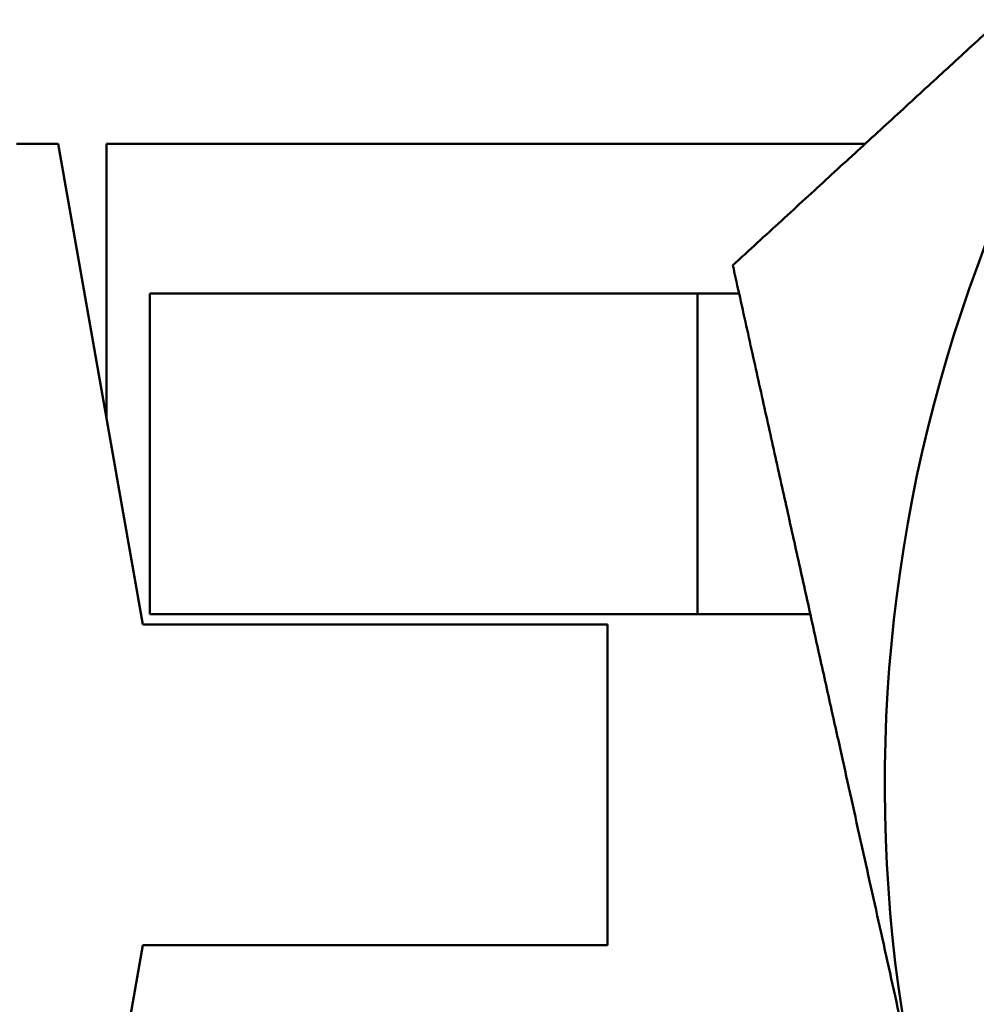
# Model space of a CAD drawing. Header units: inches. Extents: x 0.1 to 33.9, y 0.6 to 21.4.
# Tile 76 of 256: x 20.779 to 21.238, y 9.181 to 9.653. Entities that reach past the tile are written whole.
import ezdxf

# ---------------------------------------------------------------- set-up
doc = ezdxf.new("R2010")
doc.units = ezdxf.units.IN
doc.header["$MEASUREMENT"] = 0
doc.layers.add('Dimension (ANSI)', color=7, linetype='Continuous', lineweight=25)
doc.layers.add('Visible (ANSI)', color=7, linetype='Continuous', lineweight=50)
doc.styles.add('Note Text (ANSI)', font='tahoma.ttf')
doc.dimstyles.new('Default (ANSI)', dxfattribs={"dimtxt": 0.12, "dimasz": 0.098425, "dimexe": 0.125, "dimexo": 0.0625, "dimgap": 0.031496, "dimtad": 0, "dimtih": 1, "dimtoh": 1, "dimrnd": 1e-08, "dimzin": 4, "dimdsep": 46, "dimtxsty": 'Note Text (ANSI)', "dimcen": 0.09, "dimdle": 0.393701, "dimclrd": 256, "dimclre": 256, "dimclrt": 256, "dimadec": 0, "dimazin": 1, "dimtfac": 1, "dimtofl": 0, "dimtmove": 0, "dimatfit": 3, "dimfxl": 1, "dimtolj": 1, "dimtzin": 4, "dimlwd": -1, "dimlwe": -1, "dimarcsym": 0})

# ---------------------------------------------------------------- blocks, each defined once
blk = doc.blocks.new('*D7')
at = {"layer": 'Defpoints', "color": 0, "transparency": 16777216}
for p in [(20.78092, 15.209), (24.5666, 15.209), (22.81285, 6.16371)]:
    blk.add_point(p, dxfattribs=at)
at = {"layer": 'Dimension (ANSI)', "transparency": 16777216}
for p, q in [((20.84342, 15.209), (24.6916, 15.209)), ((24.5666, 15.11057), (24.5666, 11.12972)), ((24.5666, 6.26214), (24.5666, 10.94181)), ((22.87535, 6.16371), (24.6916, 6.16371))]:
    blk.add_line(p, q, dxfattribs=at)
for points in [[(24.55019, 15.11057), (24.583, 15.11057), (24.5666, 15.209)], [(24.55019, 6.26214), (24.583, 6.26214), (24.5666, 6.16371)]]:
    blk.add_solid(points, dxfattribs=at)
at = {"layer": 'Dimension (ANSI)', "transparency": 16777216, "insert": (24.41347, 11.09822), "char_height": 0.12, "attachment_point": 1, "style": 'Note Text (ANSI)'}
blk.add_mtext('\\A1;9.05', dxfattribs=at)
blk = doc.blocks.new('*D10')
at = {"layer": 'Defpoints', "color": 0, "transparency": 16777216}
for p in [(18.64385, 14.07502), (21.91322, 13.53867), (18.64385, 5.2166)]:
    blk.add_point(p, dxfattribs=at)
at = {"layer": 'Dimension (ANSI)', "transparency": 16777216}
for p, q in [((18.64385, 14.01252), (18.64385, 5.0916)), ((18.74227, 5.2166), (20.24876, 5.2166)), ((21.81479, 5.2166), (20.61824, 5.2166))]:
    blk.add_line(p, q, dxfattribs=at)
for points in [[(18.74227, 5.233), (18.74227, 5.2002), (18.64385, 5.2166)], [(21.81479, 5.233), (21.81479, 5.2002), (21.91322, 5.2166)]]:
    blk.add_solid(points, dxfattribs=at)
at = {"layer": 'Dimension (ANSI)', "transparency": 16777216, "insert": (20.28025, 5.2791), "char_height": 0.12, "attachment_point": 1, "style": 'Note Text (ANSI)'}
blk.add_mtext('\\A1;3.27', dxfattribs=at)

msp = doc.modelspace()

# ---------------------------------------------------------------- linework, layer by layer
at = {"layer": 'Visible (ANSI)'}
for p, q in [((20.77784, 9.59329), (20.79784, 9.59329)), ((20.79784, 9.59329), (20.8385, 9.36267)), ((20.82111, 9.46132), (20.82111, 9.59329)), ((20.82111, 9.59329), (21.18514, 9.59329)), ((21.10466, 9.52142), (20.84177, 9.52142)), ((20.84177, 9.52142), (20.84177, 9.36767)), ((21.10466, 9.52142), (21.12458, 9.52142)), ((21.10466, 9.36767), (21.10466, 9.52142)), ((20.84177, 9.36767), (21.10466, 9.36767)), ((21.10466, 9.36767), (21.15874, 9.36767)), ((20.8385, 9.36267), (21.06139, 9.36267)), ((21.06139, 9.36267), (21.06139, 9.20892)), ((20.8385, 9.20892), (20.79784, 8.97829)), ((21.06139, 9.20892), (20.8385, 9.20892))]:
    msp.add_line(p, q, dxfattribs=at)
msp.add_arc((21.91322, 9.28579), 0.71875, 132.52781, 192.52781, dxfattribs=at)
for points, weights in [([(21.42738, 9.81547), (21.28545, 9.68529), (21.12157, 9.53497)], [1.55306974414, 1.55306974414, 1.44156435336]), ([(21.12157, 9.53497), (21.1698, 9.31789), (21.21158, 9.12988)], [1.44156435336, 1.55306974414, 1.55306974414])]:
    msp.add_rational_spline(points, weights, degree=2, dxfattribs=at)

# ---------------------------------------------------------------- dimensions: what is measured, and where the dimension line sits
at = {"layer": 'Dimension (ANSI)'}
for base, p1, p2, angle, override, picture, middle in [((24.5666, 15.209), (22.81285, 6.16371), (20.78092, 15.209), 90, {"dimgap": 0.031496, "dimdec": 2, "dimtol": 0, "dimlim": 0, "dimtp": 0, "dimtm": 0, "dimtdec": 2, "dimatfit": 1}, '*D7', (24.5666, 11.03577)), ((18.64385, 5.2166), (21.91322, 13.53867), (18.64385, 14.07502), 180, {"dimgap": 0.031496, "dimtih": 0, "dimtoh": 0, "dimdec": 2, "dimse1": 1, "dimtol": 0, "dimlim": 0, "dimtp": 0, "dimtm": 0, "dimtdec": 2, "dimatfit": 1}, '*D10', (20.4335, 5.2166))]:
    dim = msp.add_linear_dim(base=base, p1=p1, p2=p2, angle=angle, dimstyle='Default (ANSI)', override=override, dxfattribs=at)
    dim.commit()
    dim.dimension.update_dxf_attribs({"geometry": picture, "text_midpoint": middle, "dimtype": 160})

doc.saveas('drawing.dxf')
